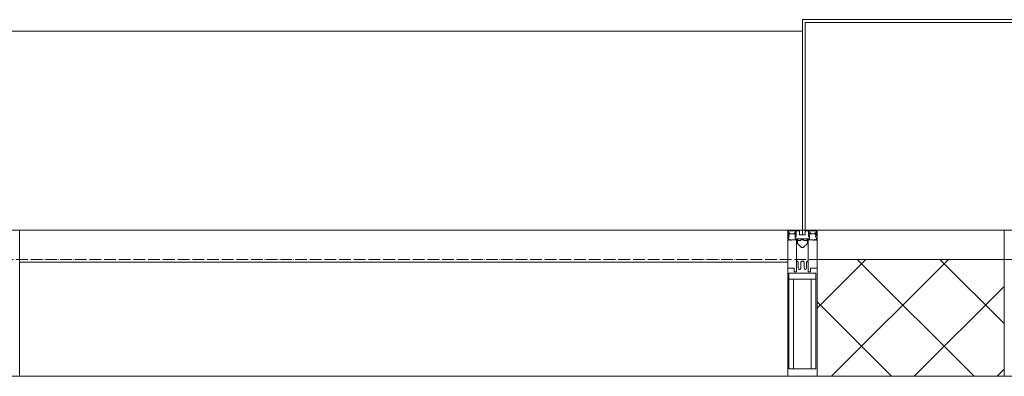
# Model space of a CAD drawing. Header units: millimetres. Extents: x -816133 to 919604, y 87941 to 147341.
# Tile 96 of 201: x -34174 to -32492, y 138074 to 138684. Entities that reach past the tile are written whole.
import ezdxf

# ---------------------------------------------------------------- set-up
doc = ezdxf.new("R2010")
doc.units = ezdxf.units.MM
doc.linetypes.add('ADSK_Линия сетки', pattern=[25, 20, -2.5, 0, -2.5])
for name, color, linetype, lineweight in [('A-200-M_WALL', 7, 'Continuous', 18), ('A-200-M_WALL_PAT', 7, 'Continuous', 40), ('A-214-M_CURT_WALL', 7, 'Continuous', 18), ('A-215-M_CURT_PANEL', 7, 'Continuous', 18), ('A-280-M_COLUMN', 7, 'Continuous', 18), ('Z-030-M_GRID', 7, 'Continuous', 9), ('Z-060-M_DETAIL', 7, 'Continuous', 18), ('СС-011-ПОЖ-СИГНАЛИЗАЦИЯ', 1, 'Continuous', 30)]:
    doc.layers.add(name, color=color, linetype=linetype, lineweight=lineweight)

# ---------------------------------------------------------------- blocks, each defined once
blk = doc.blocks.new('10эт')
at = {"layer": 'A-200-M_WALL', "color": 9, "lineweight": 9}
for p, q in [((327811.7, 137151.1), (327491.7, 137151.1)), ((327491.7, 137151.1), (327491.7, 136951.1)), ((327811.7, 136951.1), (327811.7, 137151.1)), ((327491.7, 136951.1), (327811.7, 136951.1))]:
    blk.add_line(p, q, dxfattribs=at)
at = {"layer": 'A-200-M_WALL_PAT', "color": 9, "linetype": 'Continuous', "lineweight": 5}
for p, q in [((327491.7, 137067.6), (327575.1, 137151.1)), ((327516.6, 136951.1), (327716.6, 137151.1)), ((327760.3, 136951.1), (327560.3, 137151.1)), ((327811.7, 137041.1), (327701.8, 137151.1)), ((327658, 136951.1), (327811.7, 137104.8)), ((327618.9, 136951.1), (327491.7, 137078.2)), ((327799.4, 136951.1), (327811.7, 136963.4))]:
    blk.add_line(p, q, dxfattribs=at)
at = {"layer": 'A-214-M_CURT_WALL', "color": 9, "lineweight": 5, "extrusion": (0, 0, -1)}
for p, q in [((326129.2, 137201.1), (326104.2, 137201.1)), ((326129.2, 136951.1), (326129.2, 137201.1)), ((327466.7, 137201.1), (327441.7, 137201.1)), ((327441.7, 137201.1), (327441.7, 136951.1)), ((327491.7, 137201.1), (327471.7, 137201.1)), ((327491.7, 136951.1), (327491.7, 137201.1)), ((327831.7, 137201.1), (327811.7, 137201.1)), ((327811.7, 137201.1), (327811.7, 136951.1)), ((326101.7, 136951.1), (326129.2, 136951.1)), ((327441.7, 136951.1), (327491.7, 136951.1)), ((327811.7, 136951.1), (327861.7, 136951.1))]:
    blk.add_line(p, q, dxfattribs=at)
at = {"layer": 'A-214-M_CURT_WALL', "color": 9, "lineweight": 5}
blk.add_line((327441.7, 136951.1), (326129.2, 136951.1), dxfattribs=at)
at = {"layer": 'A-215-M_CURT_PANEL', "color": 9, "lineweight": 5}
for p, q in [((327441.7, 137201.1), (326129.2, 137201.1)), ((326129.2, 137201.1), (326129.2, 137146.1)), ((327441.7, 137146.1), (327441.7, 137201.1)), ((326129.2, 137146.1), (327441.7, 137146.1))]:
    blk.add_line(p, q, dxfattribs=at)
at = {"layer": 'A-280-M_COLUMN', "color": 9, "lineweight": 5}
for p, q in [((327836.7, 137561.1), (327466.7, 137561.1)), ((327466.7, 137561.1), (327466.7, 137201.1)), ((327471.7, 137201.1), (327471.7, 137556.1)), ((327471.7, 137556.1), (327831.7, 137556.1)), ((327466.7, 137541.1), (326104.2, 137541.1)), ((327466.7, 137201.1), (327471.7, 137201.1)), ((327491.7, 137201.1), (327811.7, 137201.1))]:
    blk.add_line(p, q, dxfattribs=at)
at = {"layer": 'Z-030-M_GRID', "color": 9, "linetype": 'ADSK_Линия сетки'}
blk.add_line((358421.7, 137151.1), (308438.4, 137151.1), dxfattribs=at)
at = {"layer": 'Z-060-M_DETAIL', "color": 9, "lineweight": 5, "extrusion": (0, 0, -1)}
for p, q in [((327441.7, 137201.1), (327441.7, 137186.8)), ((327441.7, 137201.1), (327466.7, 137201.1)), ((327443, 137199.8), (327443, 137191.2)), ((327443, 137199.8), (327454.9, 137199.8)), ((327444.2, 137190.5), (327443, 137191.2)), ((327443.5, 137190.9), (327444.2, 137193.1)), ((327445.4, 137196.6), (327444.2, 137196.6)), ((327444.2, 137193.1), (327444.2, 137196.6)), ((327445.4, 137196.6), (327445.4, 137194.6)), ((327445.4, 137194.6), (327452.5, 137194.6)), ((327453.5, 137196.6), (327452.5, 137196.6)), ((327452.5, 137194.6), (327452.5, 137196.6)), ((327453.5, 137196.6), (327454.5, 137193.8)), ((327454, 137193.4), (327454.9, 137194.2)), ((327454, 137193.4), (327455.4, 137189.7)), ((327454.5, 137192), (327454.5, 137186.3)), ((327454.9, 137199.8), (327454.9, 137194.2)), ((327461.9, 137199.6), (327456.2, 137199.6)), ((327456.2, 137199.6), (327456.2, 137189.8)), ((327461.9, 137199.6), (327461.9, 137193.1)), ((327466.7, 137193.1), (327461.9, 137193.1)), ((327491.7, 137201.1), (327466.7, 137201.1)), ((327466.7, 137201.1), (327466.7, 137193.1)), ((327466.7, 137201.1), (327466.7, 137193.1)), ((327466.7, 137193.1), (327471.5, 137193.1)), ((327471.5, 137199.6), (327477.2, 137199.6)), ((327471.5, 137199.6), (327471.5, 137193.1)), ((327477.2, 137199.6), (327477.2, 137189.8)), ((327479.4, 137193.4), (327478.1, 137189.7)), ((327490.4, 137199.8), (327478.5, 137199.8)), ((327478.5, 137199.8), (327478.5, 137194.2)), ((327479.4, 137193.4), (327478.5, 137194.2)), ((327479.9, 137196.6), (327478.9, 137193.8)), ((327478.9, 137192), (327478.9, 137186.3)), ((327479.9, 137196.6), (327480.9, 137196.6)), ((327480.9, 137194.6), (327480.9, 137196.6)), ((327488, 137194.6), (327480.9, 137194.6)), ((327488, 137196.6), (327489.2, 137196.6)), ((327488, 137196.6), (327488, 137194.6)), ((327489.2, 137193.1), (327489.2, 137196.6)), ((327489.9, 137190.9), (327489.2, 137193.1)), ((327489.2, 137190.5), (327490.4, 137191.2)), ((327490.4, 137199.8), (327490.4, 137191.2)), ((327491.7, 137201.1), (327491.7, 137186.8)), ((327442.9, 137186.5), (327441.7, 137186.8)), ((327444.2, 137190.5), (327442.9, 137186.5)), ((327442.9, 137184.1), (327442.9, 137186.5)), ((327444.4, 137184.1), (327442.9, 137184.1)), ((327444.4, 137185), (327445.4, 137185)), ((327444.4, 137184.1), (327444.4, 137185)), ((327447.7, 137183.4), (327445.4, 137185)), ((327448.3, 137184.5), (327447.7, 137183.4)), ((327459.3, 137184.5), (327448.3, 137184.5)), ((327454.5, 137186.3), (327466.7, 137186.3)), ((327456.2, 137189.8), (327455.5, 137189.7)), ((327456.7, 137148.1), (327456.7, 137184.1)), ((327456.7, 137184.1), (327459.2, 137184.1)), ((327459.2, 137182.6), (327458.2, 137182.6)), ((327458.2, 137182.6), (327458.2, 137178.1)), ((327458.2, 137178.1), (327465.2, 137171.1)), ((327459.2, 137184.1), (327459.2, 137182.6)), ((327459.3, 137183.1), (327459.3, 137184.5)), ((327464.1, 137183.1), (327459.3, 137183.1)), ((327464.1, 137183.1), (327464.1, 137184.2)), ((327464.1, 137184.2), (327466.7, 137184.2)), ((327466.7, 137186.3), (327466.7, 137184.2)), ((327478.9, 137186.3), (327466.7, 137186.3)), ((327466.7, 137186.3), (327466.7, 137184.2)), ((327469.3, 137184.2), (327466.7, 137184.2)), ((327475.2, 137178.1), (327468.2, 137171.1)), ((327469.3, 137183.1), (327469.3, 137184.2)), ((327469.3, 137183.1), (327474.1, 137183.1)), ((327474.1, 137183.1), (327474.1, 137184.5)), ((327474.1, 137184.5), (327485.1, 137184.5)), ((327476.7, 137184.1), (327474.2, 137184.1)), ((327474.2, 137184.1), (327474.2, 137182.6)), ((327474.2, 137182.6), (327475.2, 137182.6)), ((327475.2, 137182.6), (327475.2, 137178.1)), ((327476.7, 137148.1), (327476.7, 137184.1)), ((327477.2, 137189.8), (327478, 137189.7)), ((327485.1, 137184.5), (327485.7, 137183.4)), ((327485.7, 137183.4), (327488, 137185)), ((327489, 137185), (327488, 137185)), ((327489, 137184.1), (327489, 137185)), ((327489, 137184.1), (327490.6, 137184.1)), ((327489.2, 137190.5), (327490.6, 137186.5)), ((327490.6, 137186.5), (327491.7, 137186.8)), ((327490.6, 137184.1), (327490.6, 137186.5)), ((327465.2, 137171.1), (327466.7, 137171.1)), ((327468.2, 137171.1), (327466.7, 137171.1)), ((327456.7, 137148.1), (327456.7, 137129.8)), ((327458, 137148.1), (327456.7, 137148.1)), ((327458, 137148.1), (327459.7, 137146.4)), ((327459.7, 137135.8), (327459.7, 137146.4)), ((327465.4, 137148.1), (327463.8, 137146.4)), ((327463.8, 137136), (327463.8, 137146.4)), ((327466.7, 137148.1), (327465.4, 137148.1)), ((327466.7, 137148.1), (327468, 137148.1)), ((327468, 137148.1), (327469.6, 137146.4)), ((327469.6, 137136), (327469.6, 137146.4)), ((327475.4, 137148.1), (327473.8, 137146.4)), ((327473.8, 137135.8), (327473.8, 137146.4)), ((327475.4, 137148.1), (327476.7, 137148.1)), ((327476.7, 137148.1), (327476.7, 137129.8)), ((327452.7, 137135.8), (327441.7, 137135.8)), ((327441.7, 137135.8), (327441.7, 136951.1)), ((327466.2, 137127.5), (327443.7, 137127.5)), ((327443.7, 136963.8), (327443.7, 137127.5)), ((327452.7, 137129.8), (327452.7, 137135.8)), ((327456.7, 137129.8), (327452.7, 137129.8)), ((327459.7, 137135.8), (327460.9, 137133.8)), ((327462.6, 137133.8), (327460.9, 137133.8)), ((327462.6, 137133.8), (327463.8, 137136)), ((327467.2, 137127.5), (327489.7, 137127.5)), ((327470.9, 137133.8), (327469.6, 137136)), ((327470.9, 137133.8), (327472.6, 137133.8)), ((327473.8, 137135.8), (327472.6, 137133.8)), ((327476.7, 137129.8), (327480.7, 137129.8)), ((327480.7, 137135.8), (327491.7, 137135.8)), ((327480.7, 137129.8), (327480.7, 137135.8)), ((327489.7, 136963.8), (327489.7, 137127.5)), ((327491.7, 137135.8), (327491.7, 136951.1)), ((327466.7, 137117.1), (327443.7, 137117.1)), ((327451.8, 137117.1), (327451.8, 136963.8)), ((327466.7, 137117.1), (327489.7, 137117.1)), ((327481.6, 137117.1), (327481.6, 136963.8)), ((327443.7, 136963.8), (327466.7, 136963.8)), ((327489.7, 136963.8), (327466.7, 136963.8)), ((327441.7, 136951.1), (327466.7, 136951.1)), ((327491.7, 136951.1), (327466.7, 136951.1))]:
    blk.add_line(p, q, dxfattribs=at)
for centre, start, end in [((-327466.2, 137128), 180, 270), ((-327467.2, 137128), 270, 0)]:
    blk.add_arc(centre, 0.5, start, end, dxfattribs=at)

msp = doc.modelspace()

# ---------------------------------------------------------------- block references
at = {"layer": 'СС-011-ПОЖ-СИГНАЛИЗАЦИЯ', "color": 9, "lineweight": 30}
msp.add_blockref('10эт', (-360303.7, 1122.9), dxfattribs=at)

doc.saveas('drawing.dxf')
